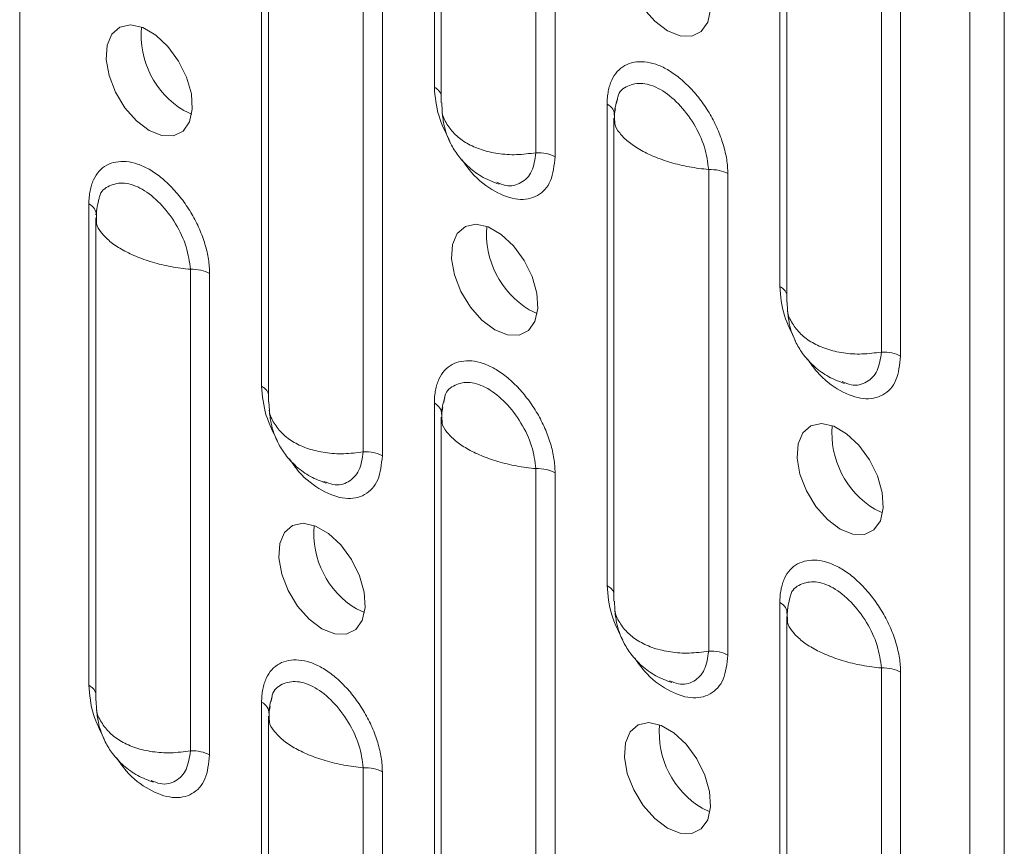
# Model space of a CAD drawing. Header units: millimetres. Extents: x 0 to 210, y 0 to 297.
# Tile 4 of 12: x 188 to 196, y 76 to 83. Entities that reach past the tile are written whole.
import ezdxf

# ---------------------------------------------------------------- set-up
doc = ezdxf.new("R2010")
doc.units = ezdxf.units.MM

msp = doc.modelspace()

# ---------------------------------------------------------------- linework, layer by layer
at = {"color": 7, "linetype": 'Continuous', "lineweight": 15}
for p, q in [((187.9343, 106.8941), (187.9343, 62.2293)), ((195.9954, 102.5672), (195.9954, 57.9024)), ((195.7125, 102.4039), (195.7125, 57.7391)), ((191.3292, 82.5486), (191.3292, 86.493)), ((191.3852, 86.3775), (191.3852, 82.42)), ((192.161, 85.9559), (192.161, 82.0115)), ((192.3176, 85.9224), (192.3176, 81.978)), ((194.1577, 80.9158), (194.1577, 84.8602)), ((194.2136, 84.7447), (194.2136, 80.7872)), ((194.9894, 84.3231), (194.9894, 80.3787)), ((195.146, 84.2896), (195.146, 80.3452)), ((189.915, 80.0988), (189.915, 84.0432)), ((189.971, 83.9277), (189.971, 79.9703)), ((190.7468, 83.5061), (190.7468, 79.5617)), ((190.9034, 83.4726), (190.9034, 79.5282)), ((191.3892, 82.4201), (191.3926, 82.3508)), ((192.7435, 78.466), (192.7435, 82.4104)), ((192.8203, 82.4165), (192.8274, 82.4532)), ((189.2778, 82.3571), (189.3426, 82.3267)), ((192.8015, 82.32), (192.8122, 82.3749)), ((192.7994, 82.2949), (192.7994, 78.3375)), ((192.8068, 82.2499), (192.8034, 82.295)), ((193.5752, 81.8733), (193.5752, 77.9289)), ((193.7318, 81.8398), (193.7318, 77.8954)), ((188.5008, 77.6491), (188.5008, 81.5935)), ((188.5588, 81.5031), (188.567, 81.5452)), ((188.5567, 81.478), (188.5567, 77.5205)), ((188.5642, 81.433), (188.5607, 81.4781)), ((189.3326, 81.0564), (189.3326, 77.112)), ((189.4892, 81.0229), (189.4892, 77.0785)), ((194.2176, 80.7873), (194.2211, 80.718)), ((192.1063, 80.7243), (192.171, 80.6939)), ((189.9749, 79.9704), (189.9784, 79.901)), ((191.406, 79.9667), (191.4132, 80.0034)), ((191.3292, 76.0162), (191.3292, 79.9606)), ((191.3872, 79.8702), (191.3979, 79.9251)), ((191.3852, 79.8452), (191.3852, 75.8877)), ((191.3926, 79.8002), (191.3892, 79.8453)), ((192.161, 79.4236), (192.161, 75.4792)), ((192.3176, 79.3901), (192.3176, 75.4457)), ((194.9347, 79.0915), (194.9994, 79.0611)), ((190.6921, 78.2746), (190.7568, 78.2441)), ((192.8034, 78.3375), (192.8068, 78.2682)), ((194.1577, 74.3834), (194.1577, 78.3278)), ((194.2157, 78.2374), (194.2239, 78.2796)), ((194.2136, 78.2124), (194.2136, 74.2549)), ((194.221, 78.1673), (194.2176, 78.2124)), ((194.9894, 77.7907), (194.9894, 73.8463)), ((195.146, 77.7573), (195.146, 73.8129)), ((189.9918, 77.517), (189.999, 77.5537)), ((188.5607, 77.5206), (188.5642, 77.4513)), ((189.915, 73.5665), (189.915, 77.5109)), ((189.973, 77.4205), (189.9837, 77.4754)), ((189.971, 77.3954), (189.971, 73.438)), ((189.9784, 77.3504), (189.9749, 77.3955)), ((190.7468, 76.9738), (190.7468, 73.0294)), ((190.9034, 76.9403), (190.9034, 72.9959)), ((193.5205, 76.6418), (193.5852, 76.6113))]:
    msp.add_line(p, q, dxfattribs=at)
at = {"color": 7, "linetype": 'Continuous', "lineweight": 15, "flags": 128}
for points in [[(193.2376, 83.0108), (193.1334, 83.0891), (193.0385, 83.1967), (192.9612, 83.3241), (192.9085, 83.4599), (192.8851, 83.5921), (192.893, 83.7089), (192.9315, 83.8), (192.9972, 83.8572), (193.0842, 83.8755), (193.185, 83.8532), (193.2903, 83.7924), (193.391, 83.6984), (193.4781, 83.5795), (193.5438, 83.4465), (193.5823, 83.3109), (193.5902, 83.185), (193.5668, 83.0799), (193.5141, 83.005), (193.4368, 82.9668), (193.3419, 82.9688), (193.2376, 83.0108)], [(188.995, 82.1939), (188.8908, 82.2722), (188.7958, 82.3798), (188.7186, 82.5072), (188.6659, 82.643), (188.6424, 82.7752), (188.6503, 82.892), (188.6888, 82.983), (188.7545, 83.0402), (188.8416, 83.0585), (188.9423, 83.0363), (189.0477, 82.9754), (189.1484, 82.8814), (189.2355, 82.7626), (189.3012, 82.6295), (189.3397, 82.494), (189.3476, 82.3681), (189.3241, 82.263), (189.2714, 82.188), (189.1942, 82.1498), (189.0992, 82.1518), (188.995, 82.1939)], [(191.8234, 80.5611), (191.7192, 80.6394), (191.6243, 80.747), (191.547, 80.8743), (191.4943, 81.0102), (191.4709, 81.1423), (191.4787, 81.2592), (191.5172, 81.3502), (191.583, 81.4074), (191.67, 81.4257), (191.7707, 81.4035), (191.8761, 81.3426), (191.9768, 81.2486), (192.0639, 81.1298), (192.1296, 80.9967), (192.1681, 80.8612), (192.176, 80.7353), (192.1525, 80.6302), (192.0999, 80.5552), (192.0226, 80.517), (191.9276, 80.519), (191.8234, 80.5611)], [(194.6519, 78.9282), (194.5476, 79.0065), (194.4527, 79.1142), (194.3754, 79.2415), (194.3227, 79.3773), (194.2993, 79.5095), (194.3072, 79.6263), (194.3457, 79.7174), (194.4114, 79.7746), (194.4985, 79.7929), (194.5992, 79.7706), (194.7046, 79.7098), (194.8053, 79.6158), (194.8923, 79.497), (194.958, 79.3639), (194.9965, 79.2284), (195.0044, 79.1025), (194.981, 78.9974), (194.9283, 78.9224), (194.851, 78.8842), (194.7561, 78.8862), (194.6519, 78.9282)], [(190.4092, 78.1113), (190.305, 78.1896), (190.2101, 78.2972), (190.1328, 78.4246), (190.0801, 78.5604), (190.0567, 78.6926), (190.0645, 78.8094), (190.103, 78.9005), (190.1687, 78.9577), (190.2558, 78.976), (190.3565, 78.9537), (190.4619, 78.8929), (190.5626, 78.7988), (190.6497, 78.68), (190.7154, 78.5469), (190.7539, 78.4114), (190.7618, 78.2855), (190.7383, 78.1804), (190.6856, 78.1054), (190.6084, 78.0673), (190.5134, 78.0693), (190.4092, 78.1113)], [(193.2376, 76.4785), (193.1334, 76.5568), (193.0385, 76.6644), (192.9612, 76.7918), (192.9085, 76.9276), (192.8851, 77.0598), (192.893, 77.1766), (192.9315, 77.2676), (192.9972, 77.3249), (193.0842, 77.3431), (193.185, 77.3209), (193.2903, 77.26), (193.391, 77.166), (193.4781, 77.0472), (193.5438, 76.9141), (193.5823, 76.7786), (193.5902, 76.6527), (193.5668, 76.5476), (193.5141, 76.4726), (193.4368, 76.4344), (193.3419, 76.4365), (193.2376, 76.4785)]]:
    msp.add_lwpolyline(points, dxfattribs=at)
at = {"color": 7, "linetype": 'Continuous', "lineweight": 15}
for centre in [(189.6542, 82.9787), (192.4826, 81.3458), (195.311, 79.713), (191.0684, 78.8961), (193.8968, 77.2633)]:
    msp.add_arc(centre, 0.7266, 175.08759, 238.80496, dxfattribs=at)
for points, knots in [([(192.7435, 82.4104), (192.7436, 82.4196), (192.7438, 82.4379), (192.7457, 82.4646), (192.7487, 82.4905), (192.7543, 82.524), (192.7642, 82.5635), (192.7859, 82.6205), (192.8243, 82.6802), (192.887, 82.729), (192.9625, 82.7559), (193.0484, 82.7591), (193.1409, 82.7397), (193.2377, 82.6958), (193.3341, 82.6289), (193.4272, 82.5426), (193.5131, 82.4406), (193.5762, 82.3453), (193.6197, 82.2652), (193.6487, 82.2036), (193.6738, 82.1412), (193.6947, 82.0786), (193.7113, 82.0166), (193.7231, 81.9558), (193.7305, 81.8964), (193.7314, 81.8588), (193.7318, 81.8398)], [0, 0, 0, 0, 0.015558, 0.031135, 0.046768, 0.062496, 0.093799, 0.125045, 0.186708, 0.249382, 0.311688, 0.374289, 0.437411, 0.499275, 0.561957, 0.624546, 0.687103, 0.749679, 0.780928, 0.812381, 0.843709, 0.875023, 0.906415, 0.937501, 0.968592, 1, 1, 1, 1]), ([(191.4571, 82.1037), (191.4229, 82.1727), (191.3479, 82.3241), (191.3358, 82.4695), (191.3292, 82.5486)], [0, 0, 0, 0, 0.456194, 1, 1, 1, 1]), ([(191.3292, 82.5486), (191.3387, 82.5423), (191.3577, 82.5299), (191.3768, 82.5079), (191.3824, 82.4922), (191.3852, 82.4846)], [0, 0, 0, 0, 0.34111, 0.68222, 1, 1, 1, 1]), ([(192.8274, 82.4532), (192.8283, 82.458), (192.8379, 82.5123), (192.91, 82.5653), (193.031, 82.5907), (193.1807, 82.5402), (193.3304, 82.4195), (193.4587, 82.2513), (193.5509, 82.0555), (193.5671, 81.9341), (193.5752, 81.8733)], [0, 0, 0, 0, 0.013671, 0.153997, 0.294753, 0.435391, 0.576359, 0.717322, 0.858628, 1, 1, 1, 1]), ([(192.8286, 82.4529), (192.8216, 82.4301), (192.8012, 82.364), (192.8042, 82.2943), (192.8062, 82.2485)], [0, 0, 0, 0, 0.343256, 1, 1, 1, 1]), ([(191.3919, 82.3523), (191.3958, 82.3164), (191.4061, 82.2235), (191.4505, 82.1005), (191.524, 81.9819), (191.6129, 81.8865), (191.7267, 81.8036), (191.8145, 81.7708), (191.8585, 81.7544)], [0, 0, 0, 0, 0.13349, 0.345648, 0.486644, 0.64886, 0.824035, 1, 1, 1, 1]), ([(191.3926, 82.3508), (191.3927, 82.3495), (191.3944, 82.312), (191.429, 82.245), (191.496, 82.1566), (191.5928, 82.0855), (191.7112, 82.0328), (191.8491, 82.001), (192.0022, 81.9904), (192.1076, 82.0044), (192.161, 82.0115)], [0, 0, 0, 0, 0.005122, 0.149565, 0.290618, 0.428529, 0.566436, 0.707487, 0.851932, 1, 1, 1, 1]), ([(193.5752, 81.8733), (193.5218, 81.8797), (193.4164, 81.8922), (193.2633, 81.9297), (193.1254, 81.9782), (193.007, 82.0364), (192.9102, 82.1022), (192.8432, 82.1732), (192.8086, 82.2242), (192.8069, 82.2489), (192.8068, 82.2499)], [0, 0, 0, 0, 0.147935, 0.292252, 0.433181, 0.570971, 0.708757, 0.849685, 0.994002, 1, 1, 1, 1]), ([(192.161, 82.0115), (192.1529, 81.957), (192.1367, 81.8482), (192.0441, 81.7571), (191.9389, 81.7277), (191.8645, 81.7586), (191.8397, 81.7689)], [0, 0, 0, 0, 0.286214, 0.571716, 0.857244, 1, 1, 1, 1]), ([(192.161, 82.0115), (192.1896, 82.0127), (192.2187, 82.0104), (192.2726, 81.9989), (192.2973, 81.9897), (192.3176, 81.978)], [0, 0, 0, 0, 0.5, 0.5, 1, 1, 1, 1]), ([(188.5008, 81.5935), (188.5009, 81.6026), (188.5012, 81.621), (188.5031, 81.6476), (188.5061, 81.6736), (188.5117, 81.707), (188.5216, 81.7465), (188.5432, 81.8035), (188.5817, 81.8633), (188.6444, 81.9121), (188.7199, 81.939), (188.8058, 81.9422), (188.8983, 81.9228), (188.995, 81.8789), (189.0915, 81.812), (189.1845, 81.7256), (189.2705, 81.6236), (189.3335, 81.5284), (189.3771, 81.4482), (189.4061, 81.3866), (189.4312, 81.3242), (189.4521, 81.2617), (189.4686, 81.1997), (189.4805, 81.1389), (189.4878, 81.0795), (189.4887, 81.0418), (189.4892, 81.0229)], [0, 0, 0, 0, 0.015558, 0.031135, 0.046768, 0.062496, 0.093799, 0.125045, 0.186708, 0.249382, 0.311688, 0.374289, 0.437411, 0.499275, 0.561957, 0.624546, 0.687103, 0.749679, 0.780928, 0.812381, 0.843709, 0.875023, 0.906415, 0.937501, 0.968592, 1, 1, 1, 1]), ([(192.3176, 81.978), (192.3101, 81.9081), (192.295, 81.7682), (192.1805, 81.6458), (192.0169, 81.6134), (191.8247, 81.6833), (191.6587, 81.8064), (191.5816, 81.9173), (191.5563, 81.9537)], [0, 0, 0, 0, 0.181755, 0.363718, 0.5460773, 0.7284611, 0.9109816, 1, 1, 1, 1]), ([(193.7318, 81.8398), (193.7115, 81.8515), (193.6868, 81.8607), (193.6329, 81.8722), (193.6039, 81.8746), (193.5752, 81.8733)], [0, 0, 0, 0, 0.5, 0.5, 1, 1, 1, 1]), ([(188.5848, 81.6362), (188.5856, 81.6411), (188.5952, 81.6954), (188.6674, 81.7484), (188.7884, 81.7737), (188.9381, 81.7233), (189.0877, 81.6025), (189.2161, 81.4343), (189.3082, 81.2386), (189.3245, 81.1171), (189.3326, 81.0564)], [0, 0, 0, 0, 0.013671, 0.153997, 0.294753, 0.435391, 0.576359, 0.717322, 0.858628, 1, 1, 1, 1]), ([(188.586, 81.6359), (188.579, 81.6132), (188.5585, 81.547), (188.5616, 81.4773), (188.5636, 81.4316)], [0, 0, 0, 0, 0.343256, 1, 1, 1, 1]), ([(189.3326, 81.0564), (189.2792, 81.0627), (189.1737, 81.0753), (189.0207, 81.1128), (188.8827, 81.1612), (188.7644, 81.2195), (188.6675, 81.2852), (188.6006, 81.3563), (188.5659, 81.4073), (188.5642, 81.432), (188.5642, 81.433)], [0, 0, 0, 0, 0.1479351, 0.2922516, 0.4331806, 0.5709705, 0.7087568, 0.8496846, 0.9940023, 1, 1, 1, 1]), ([(189.4892, 81.0229), (189.4689, 81.0346), (189.4442, 81.0438), (189.3903, 81.0553), (189.3612, 81.0576), (189.3326, 81.0564)], [0, 0, 0, 0, 0.5, 0.5, 1, 1, 1, 1]), ([(194.2855, 80.4709), (194.2513, 80.5399), (194.1763, 80.6913), (194.1642, 80.8367), (194.1577, 80.9158)], [0, 0, 0, 0, 0.4561944, 1, 1, 1, 1]), ([(194.1577, 80.9158), (194.1671, 80.9095), (194.1861, 80.8971), (194.2052, 80.875), (194.2109, 80.8594), (194.2136, 80.8518)], [0, 0, 0, 0, 0.34111, 0.68222, 1, 1, 1, 1]), ([(194.2203, 80.7195), (194.2243, 80.6836), (194.2345, 80.5906), (194.2789, 80.4677), (194.3525, 80.3491), (194.4413, 80.2537), (194.5551, 80.1707), (194.643, 80.138), (194.687, 80.1216)], [0, 0, 0, 0, 0.13349, 0.345648, 0.486644, 0.64886, 0.824035, 1, 1, 1, 1]), ([(194.2211, 80.718), (194.2211, 80.7167), (194.2228, 80.6792), (194.2574, 80.6122), (194.3244, 80.5238), (194.4212, 80.4527), (194.5396, 80.4), (194.6776, 80.3681), (194.8306, 80.3575), (194.9361, 80.3716), (194.9894, 80.3787)], [0, 0, 0, 0, 0.005122, 0.149565, 0.290618, 0.428529, 0.566436, 0.707487, 0.851932, 1, 1, 1, 1]), ([(194.9894, 80.3787), (194.9813, 80.3242), (194.9651, 80.2154), (194.8726, 80.1243), (194.7673, 80.0949), (194.6929, 80.1258), (194.6681, 80.1361)], [0, 0, 0, 0, 0.286214, 0.571716, 0.857244, 1, 1, 1, 1]), ([(194.9894, 80.3787), (195.0181, 80.3799), (195.0472, 80.3776), (195.101, 80.3661), (195.1257, 80.3569), (195.146, 80.3452)], [0, 0, 0, 0, 0.5, 0.5, 1, 1, 1, 1]), ([(191.3292, 79.9606), (191.3294, 79.9698), (191.3296, 79.9882), (191.3315, 80.0148), (191.3345, 80.0408), (191.3401, 80.0742), (191.35, 80.1137), (191.3717, 80.1707), (191.4101, 80.2305), (191.4728, 80.2793), (191.5483, 80.3061), (191.6342, 80.3094), (191.7267, 80.29), (191.8234, 80.246), (191.9199, 80.1792), (192.013, 80.0928), (192.0989, 79.9908), (192.162, 79.8956), (192.2055, 79.8154), (192.2345, 79.7538), (192.2596, 79.6914), (192.2805, 79.6289), (192.2971, 79.5668), (192.3089, 79.506), (192.3163, 79.4467), (192.3172, 79.409), (192.3176, 79.3901)], [0, 0, 0, 0, 0.015558, 0.031135, 0.046768, 0.062496, 0.093799, 0.125045, 0.186708, 0.249382, 0.311688, 0.374289, 0.437411, 0.499275, 0.561957, 0.624546, 0.687103, 0.749679, 0.780928, 0.812381, 0.843709, 0.875023, 0.906415, 0.937501, 0.968592, 1, 1, 1, 1]), ([(195.146, 80.3452), (195.1385, 80.2753), (195.1234, 80.1353), (195.0089, 80.013), (194.8454, 79.9806), (194.6531, 80.0505), (194.4872, 80.1735), (194.41, 80.2845), (194.3847, 80.3209)], [0, 0, 0, 0, 0.181755, 0.363718, 0.546077, 0.728461, 0.910982, 1, 1, 1, 1]), ([(191.4132, 80.0034), (191.414, 80.0083), (191.4236, 80.0625), (191.4958, 80.1156), (191.6168, 80.1409), (191.7665, 80.0905), (191.9162, 79.9697), (192.0445, 79.8015), (192.1367, 79.6058), (192.1529, 79.4843), (192.161, 79.4236)], [0, 0, 0, 0, 0.013671, 0.153997, 0.294753, 0.435391, 0.576359, 0.717322, 0.858628, 1, 1, 1, 1]), ([(190.0428, 79.6539), (190.0086, 79.723), (189.9337, 79.8743), (189.9216, 80.0197), (189.915, 80.0988)], [0, 0, 0, 0, 0.456194, 1, 1, 1, 1]), ([(189.915, 80.0988), (189.9245, 80.0926), (189.9435, 80.0801), (189.9626, 80.0581), (189.9682, 80.0424), (189.971, 80.0349)], [0, 0, 0, 0, 0.34111, 0.68222, 1, 1, 1, 1]), ([(191.4144, 80.0031), (191.4074, 79.9804), (191.3869, 79.9142), (191.39, 79.8445), (191.392, 79.7988)], [0, 0, 0, 0, 0.343256, 1, 1, 1, 1]), ([(189.9777, 79.9026), (189.9816, 79.8667), (189.9919, 79.7737), (190.0362, 79.6507), (190.1098, 79.5322), (190.1987, 79.4368), (190.3125, 79.3538), (190.4003, 79.321), (190.4443, 79.3046)], [0, 0, 0, 0, 0.13349, 0.345648, 0.486644, 0.64886, 0.824035, 1, 1, 1, 1]), ([(189.9784, 79.901), (189.9785, 79.8998), (189.9802, 79.8623), (190.0148, 79.7953), (190.0818, 79.7069), (190.1786, 79.6358), (190.297, 79.583), (190.4349, 79.5512), (190.5879, 79.5406), (190.6934, 79.5546), (190.7468, 79.5617)], [0, 0, 0, 0, 0.005122, 0.149565, 0.290618, 0.428529, 0.566436, 0.707487, 0.851932, 1, 1, 1, 1]), ([(192.161, 79.4236), (192.1076, 79.4299), (192.0022, 79.4424), (191.8491, 79.4799), (191.7112, 79.5284), (191.5928, 79.5867), (191.496, 79.6524), (191.429, 79.7234), (191.3943, 79.7745), (191.3927, 79.7992), (191.3926, 79.8002)], [0, 0, 0, 0, 0.147935, 0.292252, 0.433181, 0.570971, 0.708757, 0.849685, 0.994002, 1, 1, 1, 1]), ([(190.7468, 79.5617), (190.7754, 79.563), (190.8045, 79.5606), (190.8584, 79.5491), (190.8831, 79.54), (190.9034, 79.5282)], [0, 0, 0, 0, 0.5, 0.5, 1, 1, 1, 1]), ([(190.9034, 79.5282), (190.8959, 79.4583), (190.8807, 79.3184), (190.7663, 79.1961), (190.6027, 79.1637), (190.4105, 79.2336), (190.2445, 79.3566), (190.1674, 79.4676), (190.1421, 79.504)], [0, 0, 0, 0, 0.181755, 0.363718, 0.546077, 0.728461, 0.910982, 1, 1, 1, 1]), ([(190.7468, 79.5617), (190.7387, 79.5073), (190.7225, 79.3985), (190.6299, 79.3074), (190.5247, 79.278), (190.4503, 79.3089), (190.4255, 79.3192)], [0, 0, 0, 0, 0.2862142, 0.5717158, 0.8572438, 1, 1, 1, 1]), ([(192.3176, 79.3901), (192.2973, 79.4018), (192.2726, 79.4109), (192.2187, 79.4225), (192.1896, 79.4248), (192.161, 79.4236)], [0, 0, 0, 0, 0.5, 0.5, 1, 1, 1, 1]), ([(194.1577, 78.3278), (194.1578, 78.337), (194.158, 78.3554), (194.1599, 78.382), (194.1629, 78.408), (194.1685, 78.4414), (194.1784, 78.4809), (194.2001, 78.5379), (194.2385, 78.5977), (194.3012, 78.6464), (194.3767, 78.6733), (194.4626, 78.6766), (194.5552, 78.6572), (194.6519, 78.6132), (194.7483, 78.5464), (194.8414, 78.46), (194.9273, 78.358), (194.9904, 78.2628), (195.0339, 78.1826), (195.0629, 78.121), (195.0881, 78.0586), (195.1089, 77.996), (195.1255, 77.934), (195.1373, 77.8732), (195.1447, 77.8139), (195.1456, 77.7762), (195.146, 77.7573)], [0, 0, 0, 0, 0.015558, 0.031135, 0.046768, 0.062496, 0.093799, 0.125045, 0.186708, 0.249382, 0.311688, 0.374289, 0.437411, 0.499275, 0.561957, 0.624546, 0.687103, 0.749679, 0.780928, 0.812381, 0.843709, 0.875023, 0.906415, 0.937501, 0.968592, 1, 1, 1, 1]), ([(192.8713, 78.0211), (192.8371, 78.0902), (192.7621, 78.2415), (192.75, 78.3869), (192.7435, 78.466)], [0, 0, 0, 0, 0.456194, 1, 1, 1, 1]), ([(192.7435, 78.466), (192.7529, 78.4598), (192.7719, 78.4473), (192.791, 78.4253), (192.7967, 78.4096), (192.7994, 78.402)], [0, 0, 0, 0, 0.34111, 0.68222, 1, 1, 1, 1]), ([(194.2416, 78.3706), (194.2425, 78.3754), (194.2521, 78.4297), (194.3242, 78.4828), (194.4452, 78.5081), (194.5949, 78.4576), (194.7446, 78.3369), (194.8729, 78.1687), (194.9651, 77.9729), (194.9813, 77.8515), (194.9894, 77.7907)], [0, 0, 0, 0, 0.013671, 0.153997, 0.294753, 0.435391, 0.576359, 0.717322, 0.858628, 1, 1, 1, 1]), ([(194.2429, 78.3703), (194.2358, 78.3476), (194.2154, 78.2814), (194.2184, 78.2117), (194.2204, 78.166)], [0, 0, 0, 0, 0.343256, 1, 1, 1, 1]), ([(192.8061, 78.2698), (192.81, 78.2339), (192.8203, 78.1409), (192.8647, 78.0179), (192.9382, 77.8994), (193.0271, 77.804), (193.1409, 77.721), (193.2287, 77.6882), (193.2728, 77.6718)], [0, 0, 0, 0, 0.13349, 0.345648, 0.486644, 0.64886, 0.824035, 1, 1, 1, 1]), ([(192.8068, 78.2682), (192.8069, 78.2669), (192.8086, 78.2295), (192.8432, 78.1625), (192.9102, 78.0741), (193.007, 78.003), (193.1254, 77.9502), (193.2633, 77.9184), (193.4164, 77.9078), (193.5218, 77.9218), (193.5752, 77.9289)], [0, 0, 0, 0, 0.005122, 0.149565, 0.290618, 0.428529, 0.566436, 0.707487, 0.851932, 1, 1, 1, 1]), ([(194.9894, 77.7907), (194.9361, 77.7971), (194.8306, 77.8096), (194.6776, 77.8471), (194.5396, 77.8956), (194.4212, 77.9539), (194.3244, 78.0196), (194.2574, 78.0906), (194.2228, 78.1416), (194.2211, 78.1664), (194.221, 78.1673)], [0, 0, 0, 0, 0.147935, 0.292252, 0.433181, 0.570971, 0.708757, 0.849685, 0.994002, 1, 1, 1, 1]), ([(193.7318, 77.8954), (193.7243, 77.8255), (193.7092, 77.6856), (193.5947, 77.5633), (193.4311, 77.5309), (193.2389, 77.6008), (193.0729, 77.7238), (192.9958, 77.8348), (192.9705, 77.8712)], [0, 0, 0, 0, 0.181755, 0.363718, 0.5460773, 0.7284611, 0.9109816, 1, 1, 1, 1]), ([(193.5752, 77.9289), (193.5671, 77.8744), (193.5509, 77.7657), (193.4583, 77.6745), (193.3531, 77.6451), (193.2787, 77.6761), (193.2539, 77.6864)], [0, 0, 0, 0, 0.286214, 0.571716, 0.857244, 1, 1, 1, 1]), ([(193.5752, 77.9289), (193.6039, 77.9302), (193.6329, 77.9278), (193.6868, 77.9163), (193.7115, 77.9071), (193.7318, 77.8954)], [0, 0, 0, 0, 0.5, 0.5, 1, 1, 1, 1]), ([(189.915, 77.5109), (189.9151, 77.5201), (189.9154, 77.5384), (189.9173, 77.5651), (189.9203, 77.591), (189.9259, 77.6245), (189.9358, 77.6639), (189.9574, 77.721), (189.9959, 77.7807), (190.0586, 77.8295), (190.1341, 77.8564), (190.22, 77.8596), (190.3125, 77.8402), (190.4092, 77.7963), (190.5057, 77.7294), (190.5988, 77.6431), (190.6847, 77.5411), (190.7477, 77.4458), (190.7913, 77.3657), (190.8203, 77.3041), (190.8454, 77.2417), (190.8663, 77.1791), (190.8828, 77.1171), (190.8947, 77.0563), (190.9021, 76.9969), (190.903, 76.9592), (190.9034, 76.9403)], [0, 0, 0, 0, 0.015558, 0.031135, 0.046768, 0.062496, 0.093799, 0.125045, 0.186708, 0.249382, 0.311688, 0.374289, 0.437411, 0.499275, 0.561957, 0.624546, 0.687103, 0.749679, 0.780928, 0.812381, 0.843709, 0.875023, 0.906415, 0.937501, 0.968592, 1, 1, 1, 1]), ([(195.146, 77.7573), (195.1257, 77.769), (195.101, 77.7781), (195.0472, 77.7896), (195.0181, 77.792), (194.9894, 77.7907)], [0, 0, 0, 0, 0.5, 0.5, 1, 1, 1, 1]), ([(188.6286, 77.2042), (188.5944, 77.2732), (188.5195, 77.4246), (188.5074, 77.57), (188.5008, 77.6491)], [0, 0, 0, 0, 0.456194, 1, 1, 1, 1]), ([(188.5008, 77.6491), (188.5103, 77.6428), (188.5292, 77.6304), (188.5484, 77.6084), (188.554, 77.5927), (188.5567, 77.5851)], [0, 0, 0, 0, 0.34111, 0.68222, 1, 1, 1, 1]), ([(189.999, 77.5537), (189.9998, 77.5585), (190.0094, 77.6128), (190.0816, 77.6658), (190.2026, 77.6912), (190.3523, 77.6407), (190.5019, 77.52), (190.6303, 77.3518), (190.7225, 77.156), (190.7387, 77.0345), (190.7468, 76.9738)], [0, 0, 0, 0, 0.013671, 0.153997, 0.294753, 0.435391, 0.576359, 0.717322, 0.858628, 1, 1, 1, 1]), ([(190.0002, 77.5534), (189.9932, 77.5306), (189.9727, 77.4645), (189.9758, 77.3948), (189.9778, 77.349)], [0, 0, 0, 0, 0.343256, 1, 1, 1, 1]), ([(188.5634, 77.4528), (188.5674, 77.4169), (188.5777, 77.324), (188.622, 77.201), (188.6956, 77.0824), (188.7845, 76.987), (188.8983, 76.904), (188.9861, 76.8713), (189.0301, 76.8549)], [0, 0, 0, 0, 0.13349, 0.345648, 0.486644, 0.64886, 0.824035, 1, 1, 1, 1]), ([(188.5642, 77.4513), (188.5643, 77.45), (188.566, 77.4125), (188.6006, 77.3455), (188.6675, 77.2571), (188.7644, 77.186), (188.8827, 77.1333), (189.0207, 77.1014), (189.1737, 77.0908), (189.2792, 77.1049), (189.3326, 77.112)], [0, 0, 0, 0, 0.005122, 0.149565, 0.290618, 0.428529, 0.566436, 0.707487, 0.851932, 1, 1, 1, 1]), ([(190.7468, 76.9738), (190.6934, 76.9801), (190.5879, 76.9927), (190.4349, 77.0302), (190.297, 77.0786), (190.1786, 77.1369), (190.0818, 77.2026), (190.0148, 77.2737), (189.9801, 77.3247), (189.9785, 77.3494), (189.9784, 77.3504)], [0, 0, 0, 0, 0.147935, 0.292252, 0.433181, 0.570971, 0.708757, 0.849685, 0.994002, 1, 1, 1, 1]), ([(189.4892, 77.0785), (189.4816, 77.0086), (189.4665, 76.8687), (189.3521, 76.7463), (189.1885, 76.7139), (188.9963, 76.7838), (188.8303, 76.9069), (188.7531, 77.0178), (188.7279, 77.0542)], [0, 0, 0, 0, 0.181755, 0.363718, 0.5460773, 0.7284611, 0.9109816, 1, 1, 1, 1]), ([(189.3326, 77.112), (189.3245, 77.0575), (189.3083, 76.9487), (189.2157, 76.8576), (189.1105, 76.8282), (189.0361, 76.8591), (189.0113, 76.8694)], [0, 0, 0, 0, 0.2862142, 0.5717158, 0.8572438, 1, 1, 1, 1]), ([(189.3326, 77.112), (189.3612, 77.1132), (189.3903, 77.1109), (189.4442, 77.0994), (189.4689, 77.0902), (189.4892, 77.0785)], [0, 0, 0, 0, 0.5, 0.5, 1, 1, 1, 1]), ([(190.9034, 76.9403), (190.8831, 76.952), (190.8584, 76.9612), (190.8045, 76.9727), (190.7754, 76.9751), (190.7468, 76.9738)], [0, 0, 0, 0, 0.5, 0.5, 1, 1, 1, 1])]:
    msp.add_open_spline(points, degree=3, knots=knots, dxfattribs=at)
for points in [[(192.7435, 82.4104), (192.7638, 82.3987), (192.7955, 82.3701), (192.8036, 82.3365), (192.8015, 82.32)], [(188.5008, 81.5935), (188.5211, 81.5817), (188.5528, 81.5532), (188.561, 81.5196), (188.5588, 81.5031)], [(191.3292, 79.9606), (191.3495, 79.9489), (191.3813, 79.9204), (191.3894, 79.8868), (191.3872, 79.8702)], [(194.1577, 78.3278), (194.178, 78.3161), (194.2097, 78.2875), (194.2179, 78.254), (194.2157, 78.2374)], [(189.915, 77.5109), (189.9353, 77.4992), (189.967, 77.4706), (189.9752, 77.437), (189.973, 77.4205)]]:
    msp.add_open_spline(points, degree=3, dxfattribs=at)

doc.saveas('drawing.dxf')
